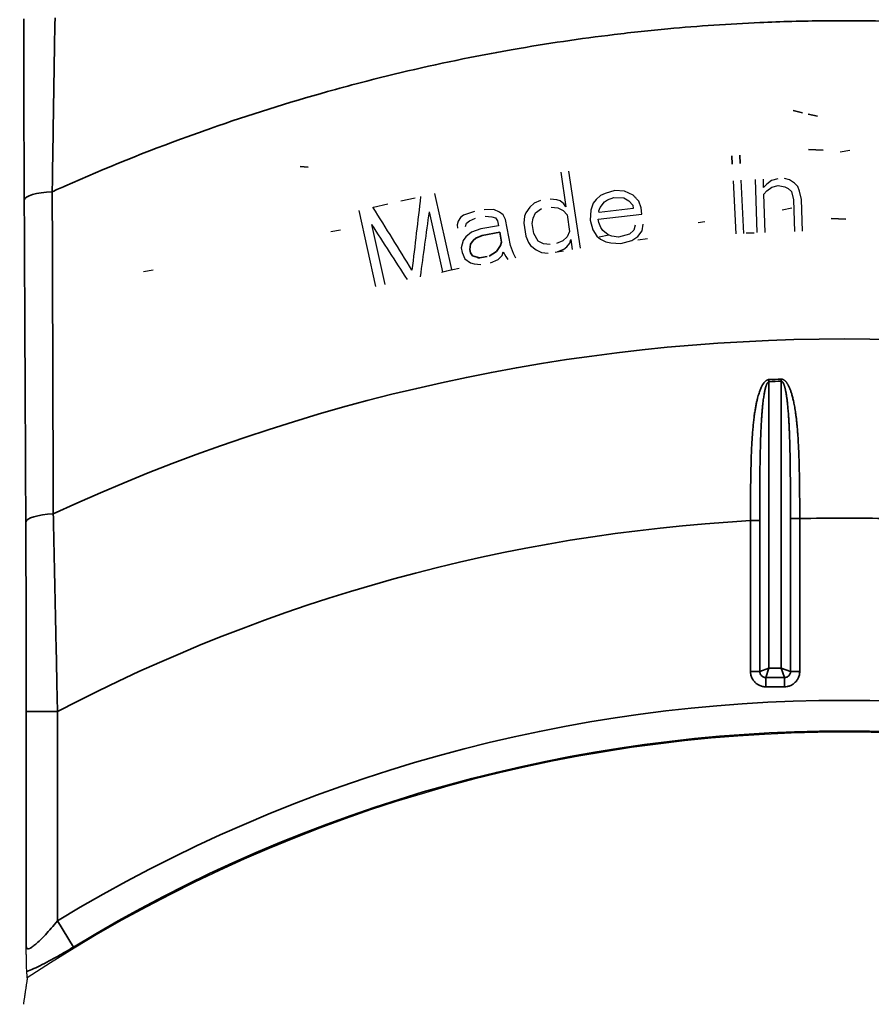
# Model space of a CAD drawing. Header units: millimetres. Extents: x -11430 to 11430, y -488 to 4365.
# Tile 63 of 92: x 1304 to 1331, y 2782 to 2813. Entities that reach past the tile are written whole.
import ezdxf

# ---------------------------------------------------------------- set-up
doc = ezdxf.new("R2010")
doc.units = ezdxf.units.MM
doc.header["$LTSCALE"] = 15
for name, color, linetype, lineweight in [('_Sichtbarkanten', 7, 'Continuous', 25), ('Bemaßung (ISO)', 7, 'Continuous', 25), ('Sichtbar schmal (ISO)', 7, 'Continuous', 35)]:
    doc.layers.add(name, color=color, linetype=linetype, lineweight=lineweight)
doc.styles.add('Notiztext (ISO)', font='verdana.ttf')
doc.dimstyles.new('wedi USA', dxfattribs={"dimscale": 15, "dimtxt": 2.5, "dimasz": 4, "dimexe": 2, "dimexo": 0.8, "dimgap": 0.3, "dimtad": 1, "dimdec": 1, "dimrnd": 1e-08, "dimtxsty": 'Notiztext (ISO)', "dimcen": 0.09, "dimclrd": 7, "dimclre": 7, "dimclrt": 256, "dimadec": 0, "dimazin": 2, "dimtfac": 0.6, "dimtmove": 0, "dimatfit": 3, "dimfxl": 1, "dimtolj": 1, "dimlwd": -1, "dimlwe": -1, "dimarcsym": 0})

# ---------------------------------------------------------------- blocks, each defined once
blk = doc.blocks.new('*D115')
at = {"layer": 'Bemaßung (ISO)', "color": 7, "transparency": 16777216}
for p, q in [((1293.259, 3092.426), (930.259, 3092.426)), ((960.259, 2453.763), (960.259, 3032.426)), ((1293.259, 2393.763), (930.259, 2393.763))]:
    blk.add_line(p, q, dxfattribs=at)
for points in [[(950.259, 3032.426), (970.259, 3032.426), (960.259, 3092.426)], [(950.259, 2453.763), (970.259, 2453.763), (960.259, 2393.763)]]:
    blk.add_solid(points, dxfattribs=at)
at = {"layer": 'Defpoints', "color": 0, "transparency": 16777216}
for p in [(960.259, 3092.426), (1305.259, 3092.426), (1305.259, 2393.763)]:
    blk.add_point(p, dxfattribs=at)
at = {"layer": 'Bemaßung (ISO)', "transparency": 16777216, "insert": (906.948, 2568.173), "char_height": 37.5, "attachment_point": 1, "rotation": 90, "style": 'Notiztext (ISO)'}
blk.add_mtext('\\A1;\\fVerdana|b0|i0;\\H37.3096;700 [27 1/2]"', dxfattribs=at)

msp = doc.modelspace()

# ---------------------------------------------------------------- linework, layer by layer
at = {"layer": '_Sichtbarkanten'}
for p, q in [((1330.115, 2809.12), (1330.421, 2809.175)), ((1321.799, 2806.035), (1321.433, 2808.508)), ((1321.176, 2808.47), (1321.339, 2807.365)), ((1326.686, 2808.199), (1326.776, 2806.5)), ((1327.036, 2806.513), (1326.946, 2808.213)), ((1327.396, 2808.238), (1327.452, 2806.537)), ((1327.665, 2807.981), (1327.657, 2808.247)), ((1327.919, 2808.202), (1327.766, 2808.091)), ((1328.125, 2808.262), (1327.919, 2808.202)), ((1328.491, 2808.221), (1328.333, 2808.269)), ((1328.651, 2808.12), (1328.491, 2808.221)), ((1322.898, 2807.881), (1322.594, 2807.793)), ((1323.215, 2807.864), (1322.898, 2807.881)), ((1323.492, 2807.735), (1323.215, 2807.864)), ((1327.766, 2808.091), (1327.665, 2807.981)), ((1327.672, 2807.768), (1327.773, 2807.878)), ((1327.773, 2807.878), (1327.926, 2807.989)), ((1327.926, 2807.989), (1328.132, 2808.049)), ((1328.132, 2808.049), (1328.342, 2808.003)), ((1328.342, 2808.003), (1328.448, 2807.953)), ((1328.448, 2807.953), (1328.556, 2807.85)), ((1328.759, 2808.017), (1328.651, 2808.12)), ((1328.816, 2807.859), (1328.759, 2808.017)), ((1328.877, 2807.595), (1328.816, 2807.859)), ((1316.05, 2807.549), (1316.508, 2807.651)), ((1317.688, 2805.352), (1317.146, 2807.793)), ((1320.519, 2807.567), (1320.321, 2807.484)), ((1321.042, 2807.59), (1320.829, 2807.612)), ((1321.153, 2807.553), (1321.042, 2807.59)), ((1321.272, 2807.463), (1321.153, 2807.553)), ((1322.301, 2807.599), (1322.21, 2807.481)), ((1322.445, 2807.722), (1322.301, 2807.599)), ((1322.594, 2807.793), (1322.445, 2807.722)), ((1322.572, 2807.522), (1322.67, 2807.587)), ((1322.67, 2807.587), (1322.871, 2807.664)), ((1322.871, 2807.664), (1323.187, 2807.646)), ((1323.187, 2807.646), (1323.354, 2807.558)), ((1323.354, 2807.558), (1323.476, 2807.412)), ((1323.747, 2807.335), (1323.671, 2807.541)), ((1327.712, 2806.546), (1327.672, 2807.768)), ((1328.556, 2807.85), (1328.616, 2807.586)), ((1328.616, 2807.586), (1328.649, 2806.576)), ((1328.91, 2806.585), (1328.877, 2807.595)), ((1314.705, 2807.25), (1315.248, 2804.81)), ((1315.176, 2807.355), (1315.633, 2807.456)), ((1319.034, 2807.272), (1318.717, 2807.269)), ((1319.207, 2807.195), (1319.034, 2807.272)), ((1320.182, 2807.356), (1320.051, 2807.175)), ((1320.321, 2807.484), (1320.182, 2807.356)), ((1320.368, 2807.168), (1320.558, 2807.304)), ((1320.867, 2807.349), (1321.081, 2807.327)), ((1321.081, 2807.327), (1321.251, 2807.245)), ((1321.251, 2807.245), (1321.378, 2807.102)), ((1321.339, 2807.365), (1321.272, 2807.463)), ((1322.131, 2807.258), (1322.115, 2806.935)), ((1322.21, 2807.481), (1322.131, 2807.258)), ((1322.395, 2807.234), (1322.435, 2807.346)), ((1322.401, 2807.182), (1322.395, 2807.234)), ((1323.488, 2807.306), (1322.401, 2807.182)), ((1322.435, 2807.346), (1322.572, 2807.522)), ((1323.476, 2807.412), (1323.488, 2807.306)), ((1323.771, 2807.124), (1323.747, 2807.335)), ((1328.261, 2807.27), (1328.568, 2807.325)), ((1316.956, 2807.205), (1317.383, 2805.284)), ((1317.968, 2807.025), (1317.884, 2806.901)), ((1318.061, 2807.095), (1317.968, 2807.025)), ((1318.41, 2807.213), (1318.061, 2807.095)), ((1318.159, 2806.843), (1318.252, 2806.914)), ((1318.252, 2806.914), (1318.448, 2807.004)), ((1318.755, 2807.059), (1318.97, 2807.044)), ((1318.97, 2807.044), (1319.082, 2807.01)), ((1319.082, 2807.01), (1319.152, 2806.915)), ((1319.152, 2806.915), (1319.18, 2806.758)), ((1319.328, 2807.109), (1319.207, 2807.195)), ((1319.408, 2806.961), (1319.328, 2807.109)), ((1319.56, 2806.124), (1319.408, 2806.961)), ((1320.015, 2807.062), (1319.994, 2806.844)), ((1320.051, 2807.175), (1320.015, 2807.062)), ((1320.26, 2806.829), (1320.288, 2806.995)), ((1320.288, 2806.995), (1320.368, 2807.168)), ((1321.378, 2807.102), (1321.455, 2806.576)), ((1322.115, 2806.935), (1322.203, 2806.624)), ((1322.374, 2806.964), (1323.771, 2807.124)), ((1322.386, 2806.859), (1322.374, 2806.964)), ((1313.818, 2806.577), (1314.127, 2806.623)), ((1315.553, 2804.877), (1315.126, 2806.798)), ((1317.884, 2806.901), (1317.852, 2806.787)), ((1317.852, 2806.787), (1317.871, 2806.683)), ((1318.127, 2806.729), (1318.159, 2806.843)), ((1318.617, 2806.656), (1318.319, 2806.548)), ((1319.18, 2806.758), (1318.617, 2806.656)), ((1319.994, 2806.844), (1320.056, 2806.423)), ((1320.306, 2806.514), (1320.26, 2806.829)), ((1322.203, 2806.624), (1322.331, 2806.424)), ((1322.456, 2806.706), (1322.386, 2806.859)), ((1322.52, 2806.606), (1322.456, 2806.706)), ((1322.693, 2806.465), (1322.52, 2806.606)), ((1323.515, 2806.613), (1323.372, 2806.489)), ((1323.549, 2806.777), (1323.515, 2806.613)), ((1323.78, 2806.59), (1323.807, 2806.807)), ((1325.574, 2806.861), (1325.78, 2806.892)), ((1318.049, 2806.283), (1317.985, 2806.055)), ((1318.133, 2806.406), (1318.049, 2806.283)), ((1318.319, 2806.548), (1318.133, 2806.406)), ((1320.056, 2806.423), (1320.139, 2806.22)), ((1320.448, 2806.266), (1320.306, 2806.514)), ((1321.376, 2806.403), (1321.237, 2806.275)), ((1321.455, 2806.576), (1321.376, 2806.403)), ((1321.458, 2806.2), (1321.494, 2806.313)), ((1321.494, 2806.313), (1321.541, 2805.997)), ((1322.331, 2806.424), (1322.446, 2806.33)), ((1322.405, 2806.401), (1322.71, 2806.469)), ((1322.446, 2806.33), (1322.614, 2806.242)), ((1322.803, 2806.424), (1322.693, 2806.465)), ((1323.016, 2806.395), (1322.803, 2806.424)), ((1323.372, 2806.489), (1323.016, 2806.395)), ((1323.091, 2806.19), (1323.448, 2806.284)), ((1323.448, 2806.284), (1323.643, 2806.413)), ((1323.642, 2806.307), (1323.951, 2806.353)), ((1323.643, 2806.413), (1323.78, 2806.59)), ((1327.106, 2806.526), (1327.366, 2806.534)), ((1317.985, 2806.055), (1318.013, 2805.898)), ((1319.659, 2805.872), (1319.56, 2806.124)), ((1320.139, 2806.22), (1320.206, 2806.123)), ((1320.206, 2806.123), (1320.384, 2805.988)), ((1320.384, 2805.988), (1320.554, 2805.905)), ((1320.618, 2806.183), (1320.448, 2806.266)), ((1320.832, 2806.161), (1320.618, 2806.183)), ((1321.237, 2806.275), (1321.038, 2806.192)), ((1321.077, 2805.929), (1321.276, 2806.012)), ((1321.276, 2806.012), (1321.371, 2806.079)), ((1321.371, 2806.079), (1321.458, 2806.2)), ((1322.614, 2806.242), (1322.775, 2806.207)), ((1322.775, 2806.207), (1323.091, 2806.19)), ((1318.013, 2805.898), (1318.102, 2805.698)), ((1318.102, 2805.698), (1318.285, 2805.568)), ((1318.919, 2805.575), (1319.165, 2805.674)), ((1319.165, 2805.674), (1319.3, 2805.807)), ((1319.3, 2805.807), (1319.332, 2805.921)), ((1319.332, 2805.921), (1319.412, 2805.773)), ((1319.412, 2805.773), (1319.482, 2805.678)), ((1319.738, 2805.724), (1319.659, 2805.872)), ((1320.554, 2805.905), (1320.768, 2805.883)), ((1320.998, 2805.917), (1321.256, 2805.955)), ((1307.823, 2805.293), (1308.13, 2805.349)), ((1317.351, 2805.277), (1317.656, 2805.345)), ((1317.516, 2805.314), (1317.923, 2805.404)), ((1318.285, 2805.568), (1318.397, 2805.535)), ((1318.397, 2805.535), (1318.611, 2805.519))]:
    msp.add_line(p, q, dxfattribs=at)
msp.add_arc((1330.251, 2743.095), 47.457, 56.5611, 123.4389, dxfattribs=at)
for centre, major_axis, ratio, start_param, end_param in [((1242.976, 2181.321), (-271.398, -2297.46), 0.000125, 4.436272, 4.437336), ((1647.354, 2271.236), (-1219.369, 1965.986), 0.000124, 4.987442, 4.988506), ((1239.825, 2242.209), (285.043, 2082.957), 0.000091, 1.29612, 1.297157), ((1624.404, 2327.718), (1140.835, -1765.918), 0.000092, 1.844436, 1.845473)]:
    msp.add_ellipse(centre, major_axis=major_axis, ratio=ratio, start_param=start_param, end_param=end_param, dxfattribs=at)
msp.add_open_spline([(1323.671, 2807.541), (1323.651, 2807.562), (1323.611, 2807.605), (1323.551, 2807.67), (1323.512, 2807.713), (1323.492, 2807.735)], degree=3, dxfattribs=at)
for points, knots in [([(1304.084, 2782.899), (1304.082, 2782.922), (1304.08, 2782.956), (1304.078, 2783.002), (1304.078, 2783.018), (1304.077, 2783.035), (1304.077, 2783.054), (1304.076, 2783.089), (1304.074, 2783.129), (1304.073, 2783.173), (1304.073, 2783.198), (1304.072, 2783.224), (1304.072, 2783.251), (1304.071, 2783.3), (1304.07, 2783.353), (1304.069, 2783.41), (1304.069, 2783.422), (1304.068, 2783.434), (1304.068, 2783.446), (1304.067, 2783.508), (1304.066, 2783.573), (1304.066, 2783.642), (1304.065, 2783.66), (1304.065, 2783.679), (1304.065, 2783.698)], [0, 0, 0, 0, 0.25, 0.25, 0.25, 0.338128, 0.338128, 0.338128, 0.5, 0.5, 0.5, 0.590036, 0.590036, 0.590036, 0.75, 0.75, 0.75, 0.784174, 0.784174, 0.784174, 0.954671, 0.954671, 0.954671, 1, 1, 1, 1]), ([(1304.1, 2782.696), (1304.097, 2782.73), (1304.094, 2782.763), (1304.092, 2782.797), (1304.089, 2782.831), (1304.087, 2782.865), (1304.084, 2782.899)], [0, 0, 0, 0, 0.5, 0.5, 0.5, 0.9999969, 0.9999969, 0.9999969, 0.9999969])]:
    msp.add_open_spline(points, degree=3, knots=knots, dxfattribs=at)
msp.add_rational_spline([(1304.1, 2782.696), (1304.036, 2782.27), (1303.973, 2781.85)], [1.0001792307, 1.00023894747, 1.00023596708], degree=2, dxfattribs=at)
at = {"layer": 'Sichtbar schmal (ISO)'}
for p, q in [((1328.91, 2810.372), (1328.606, 2810.443)), ((1329.392, 2810.259), (1329.09, 2810.33)), ((1329.573, 2809.177), (1329.105, 2809.196)), ((1326.644, 2808.996), (1326.658, 2808.731)), ((1326.918, 2808.744), (1326.904, 2809.01)), ((1313.088, 2808.629), (1312.832, 2808.649)), ((1330.297, 2806.965), (1329.828, 2806.984)), ((1318.283, 2806.163), (1318.366, 2806.286)), ((1318.366, 2806.286), (1318.459, 2806.357)), ((1318.459, 2806.357), (1318.655, 2806.446)), ((1318.655, 2806.446), (1319.218, 2806.549)), ((1319.218, 2806.549), (1319.275, 2806.235)), ((1318.26, 2805.996), (1318.283, 2806.163)), ((1318.279, 2805.892), (1318.26, 2805.996)), ((1319.243, 2806.121), (1319.118, 2805.936)), ((1319.275, 2806.235), (1319.243, 2806.121)), ((1318.349, 2805.796), (1318.279, 2805.892)), ((1318.573, 2805.729), (1318.349, 2805.796)), ((1318.515, 2805.718), (1318.822, 2805.774)), ((1319.118, 2805.936), (1318.881, 2805.785)), ((1327.833, 2801.835), (1327.836, 2801.768)), ((1327.836, 2801.768), (1327.836, 2792.598)), ((1328.227, 2801.85), (1328.229, 2801.782)), ((1328.229, 2792.598), (1328.229, 2801.782)), ((1327.244, 2797.324), (1327.244, 2792.5)), ((1327.244, 2797.324), (1327.54, 2797.324)), ((1327.54, 2797.324), (1327.54, 2792.5)), ((1328.821, 2797.388), (1328.525, 2797.388)), ((1328.525, 2792.5), (1328.525, 2797.388)), ((1328.821, 2792.5), (1328.821, 2797.388)), ((1327.244, 2792.5), (1327.54, 2792.5)), ((1327.54, 2792.5), (1327.836, 2792.598)), ((1327.737, 2792.302), (1327.836, 2792.598)), ((1327.836, 2792.598), (1328.229, 2792.598)), ((1328.525, 2792.5), (1328.229, 2792.598)), ((1328.328, 2792.302), (1328.229, 2792.598)), ((1328.821, 2792.5), (1328.525, 2792.5)), ((1327.737, 2792.302), (1328.328, 2792.302)), ((1327.737, 2792.007), (1327.737, 2792.302)), ((1328.328, 2792.007), (1328.328, 2792.302)), ((1327.737, 2792.007), (1328.328, 2792.007)), ((1304.065, 2791.214), (1304.065, 2783.698)), ((1304.065, 2791.214), (1305.065, 2791.214)), ((1305.065, 2791.214), (1305.065, 2784.518)), ((1305.575, 2783.679), (1305.065, 2784.518))]:
    msp.add_line(p, q, dxfattribs=at)
for radius, start, end in [(60.041, 65.05667, 114.94333), (58.79, 91.97291, 92.35656), (58.723, 91.97291, 92.35656), (54.312, 93.1729, 117.6276), (54.312, 88.4912, 91.5088), (48.479, 58.6998, 121.3002), (47.498, 58.6998, 121.3002)]:
    msp.add_arc((1330.251, 2743.095), radius, start, end, dxfattribs=at)
for centre, ratio, start_param, end_param in [((1305.001, 2807.578), 0.268648, 4.815708, 6.265066), ((1305.051, 2797.276), 0.262162, 4.832236, 6.265099)]:
    msp.add_ellipse(centre, major_axis=(-1, -0.005), ratio=ratio, start_param=start_param, end_param=end_param, dxfattribs=at)
for points, knots in [([(1303.986, 2813.375), (1303.986, 2812.745), (1303.987, 2812.112), (1303.988, 2811.495), (1303.989, 2810.879), (1303.991, 2810.281), (1303.993, 2809.635), (1303.995, 2808.988), (1303.998, 2808.295), (1304.001, 2807.578)], [0, 0, 0, 0, 0.3333333, 0.3333333, 0.3333333, 0.6666667, 0.6666667, 0.6666667, 1, 1, 1, 1]), ([(1304.986, 2813.41), (1304.975, 2812.807), (1304.965, 2812.198), (1304.956, 2811.607), (1304.946, 2811.015), (1304.937, 2810.441), (1304.927, 2809.82), (1304.918, 2809.199), (1304.907, 2808.532), (1304.897, 2807.845)], [0, 0, 0, 0, 0.3333333, 0.3333333, 0.3333333, 0.6666667, 0.6666667, 0.6666667, 1, 1, 1, 1]), ([(1304.897, 2807.845), (1305.032, 2807.906), (1305.168, 2807.967), (1305.304, 2808.027), (1306.602, 2808.603), (1307.918, 2809.133), (1309.248, 2809.617), (1309.486, 2809.703), (1309.724, 2809.788), (1309.963, 2809.872), (1311.199, 2810.304), (1312.446, 2810.696), (1313.706, 2811.048), (1314.054, 2811.145), (1314.403, 2811.239), (1314.753, 2811.33), (1315.914, 2811.633), (1317.084, 2811.902), (1318.261, 2812.136), (1318.721, 2812.227), (1319.182, 2812.313), (1319.644, 2812.394), (1320.72, 2812.583), (1321.8, 2812.743), (1322.883, 2812.873), (1323.456, 2812.943), (1324.029, 2813.004), (1324.603, 2813.057), (1325.583, 2813.147), (1326.564, 2813.214), (1327.547, 2813.257), (1328.231, 2813.287), (1328.915, 2813.306), (1329.599, 2813.313), (1330.476, 2813.323), (1331.354, 2813.313), (1332.23, 2813.285), (1333.022, 2813.259), (1333.813, 2813.219), (1334.603, 2813.162), (1335.368, 2813.108), (1336.132, 2813.04), (1336.894, 2812.957), (1337.789, 2812.859), (1338.682, 2812.742), (1339.577, 2812.605), (1340.231, 2812.504), (1340.886, 2812.393), (1341.543, 2812.27), (1342.545, 2812.083), (1343.552, 2811.869), (1344.564, 2811.627), (1345.124, 2811.492), (1345.686, 2811.35), (1346.248, 2811.198), (1347.375, 2810.894), (1348.506, 2810.555), (1349.629, 2810.182), (1350.08, 2810.032), (1350.531, 2809.876), (1350.979, 2809.716), (1352.207, 2809.276), (1353.421, 2808.797), (1354.622, 2808.279), (1354.951, 2808.137), (1355.278, 2807.992), (1355.604, 2807.845)], [0, 0, 0, 0, 0.008623, 0.008623, 0.008623, 0.090909, 0.090909, 0.090909, 0.105629, 0.105629, 0.105629, 0.181818, 0.181818, 0.181818, 0.202874, 0.202874, 0.202874, 0.272727, 0.272727, 0.272727, 0.300046, 0.300046, 0.300046, 0.363636, 0.363636, 0.363636, 0.397236, 0.397236, 0.397236, 0.454545, 0.454545, 0.454545, 0.494391, 0.494391, 0.494391, 0.545455, 0.545455, 0.545455, 0.59165, 0.59165, 0.59165, 0.636364, 0.636364, 0.636364, 0.6889, 0.6889, 0.6889, 0.727273, 0.727273, 0.727273, 0.785788, 0.785788, 0.785788, 0.818182, 0.818182, 0.818182, 0.883039, 0.883039, 0.883039, 0.909091, 0.909091, 0.909091, 0.980481, 0.980481, 0.980481, 1, 1, 1, 1]), ([(1304.001, 2807.578), (1304.007, 2806.482), (1304.012, 2805.371), (1304.017, 2804.279), (1304.023, 2803.187), (1304.028, 2802.114), (1304.033, 2800.958), (1304.039, 2799.802), (1304.045, 2798.563), (1304.051, 2797.276)], [0, 0, 0, 0, 0.333333, 0.333333, 0.333333, 0.666667, 0.666667, 0.666667, 1, 1, 1, 1]), ([(1304.897, 2807.845), (1304.901, 2806.749), (1304.904, 2805.637), (1304.908, 2804.544), (1304.912, 2803.451), (1304.915, 2802.378), (1304.919, 2801.221), (1304.922, 2800.064), (1304.926, 2798.823), (1304.93, 2797.535)], [0, 0, 0, 0, 0.333333, 0.333333, 0.333333, 0.666667, 0.666667, 0.666667, 1, 1, 1, 1]), ([(1327.833, 2801.835), (1327.827, 2801.834), (1327.82, 2801.834), (1327.814, 2801.833), (1327.807, 2801.831), (1327.801, 2801.83), (1327.794, 2801.827), (1327.788, 2801.825), (1327.781, 2801.823), (1327.774, 2801.819), (1327.767, 2801.816), (1327.76, 2801.812), (1327.754, 2801.808), (1327.747, 2801.803), (1327.74, 2801.799), (1327.733, 2801.793), (1327.726, 2801.787), (1327.719, 2801.781), (1327.712, 2801.775), (1327.705, 2801.768), (1327.698, 2801.761), (1327.691, 2801.753), (1327.684, 2801.745), (1327.678, 2801.737), (1327.671, 2801.727), (1327.664, 2801.718), (1327.657, 2801.708), (1327.65, 2801.698), (1327.643, 2801.687), (1327.636, 2801.676), (1327.628, 2801.664), (1327.621, 2801.651), (1327.614, 2801.638), (1327.607, 2801.625), (1327.6, 2801.611), (1327.593, 2801.596), (1327.585, 2801.58), (1327.578, 2801.564), (1327.571, 2801.547), (1327.563, 2801.529), (1327.556, 2801.511), (1327.548, 2801.492), (1327.541, 2801.471), (1327.533, 2801.451), (1327.526, 2801.429), (1327.518, 2801.405), (1327.51, 2801.381), (1327.503, 2801.356), (1327.495, 2801.329), (1327.487, 2801.303), (1327.479, 2801.274), (1327.471, 2801.243), (1327.464, 2801.212), (1327.456, 2801.179), (1327.448, 2801.144), (1327.44, 2801.108), (1327.432, 2801.07), (1327.424, 2801.03), (1327.416, 2800.989), (1327.408, 2800.947), (1327.401, 2800.902), (1327.393, 2800.857), (1327.386, 2800.81), (1327.378, 2800.761), (1327.371, 2800.712), (1327.364, 2800.66), (1327.358, 2800.607), (1327.351, 2800.553), (1327.345, 2800.497), (1327.339, 2800.439), (1327.333, 2800.381), (1327.327, 2800.32), (1327.321, 2800.257), (1327.316, 2800.194), (1327.31, 2800.128), (1327.305, 2800.059), (1327.3, 2799.99), (1327.296, 2799.918), (1327.291, 2799.842), (1327.287, 2799.767), (1327.283, 2799.688), (1327.279, 2799.606), (1327.276, 2799.524), (1327.272, 2799.439), (1327.269, 2799.351), (1327.266, 2799.263), (1327.263, 2799.172), (1327.261, 2799.078), (1327.258, 2798.984), (1327.256, 2798.886), (1327.255, 2798.785), (1327.253, 2798.683), (1327.251, 2798.576), (1327.25, 2798.465), (1327.248, 2798.354), (1327.247, 2798.238), (1327.247, 2798.116), (1327.246, 2797.995), (1327.245, 2797.868), (1327.245, 2797.736), (1327.244, 2797.604), (1327.244, 2797.467), (1327.244, 2797.324)], [0, 0, 0, 0, 0.029412, 0.029412, 0.029412, 0.058824, 0.058824, 0.058824, 0.088235, 0.088235, 0.088235, 0.117647, 0.117647, 0.117647, 0.147059, 0.147059, 0.147059, 0.176471, 0.176471, 0.176471, 0.205882, 0.205882, 0.205882, 0.235294, 0.235294, 0.235294, 0.264706, 0.264706, 0.264706, 0.294118, 0.294118, 0.294118, 0.323529, 0.323529, 0.323529, 0.352941, 0.352941, 0.352941, 0.382353, 0.382353, 0.382353, 0.411765, 0.411765, 0.411765, 0.441176, 0.441176, 0.441176, 0.470588, 0.470588, 0.470588, 0.5, 0.5, 0.5, 0.529412, 0.529412, 0.529412, 0.558824, 0.558824, 0.558824, 0.588235, 0.588235, 0.588235, 0.617647, 0.617647, 0.617647, 0.647059, 0.647059, 0.647059, 0.676471, 0.676471, 0.676471, 0.705882, 0.705882, 0.705882, 0.735294, 0.735294, 0.735294, 0.764706, 0.764706, 0.764706, 0.794118, 0.794118, 0.794118, 0.823529, 0.823529, 0.823529, 0.852941, 0.852941, 0.852941, 0.882353, 0.882353, 0.882353, 0.911765, 0.911765, 0.911765, 0.941176, 0.941176, 0.941176, 0.970588, 0.970588, 0.970588, 1, 1, 1, 1]), ([(1327.836, 2801.768), (1327.833, 2801.767), (1327.83, 2801.767), (1327.826, 2801.765), (1327.823, 2801.764), (1327.82, 2801.763), (1327.816, 2801.76), (1327.813, 2801.758), (1327.81, 2801.756), (1327.806, 2801.752), (1327.803, 2801.749), (1327.8, 2801.745), (1327.796, 2801.741), (1327.793, 2801.737), (1327.789, 2801.732), (1327.786, 2801.726), (1327.782, 2801.721), (1327.779, 2801.715), (1327.776, 2801.708), (1327.772, 2801.702), (1327.769, 2801.695), (1327.765, 2801.687), (1327.762, 2801.679), (1327.758, 2801.671), (1327.755, 2801.662), (1327.751, 2801.653), (1327.748, 2801.643), (1327.744, 2801.633), (1327.741, 2801.622), (1327.737, 2801.611), (1327.734, 2801.599), (1327.73, 2801.587), (1327.727, 2801.574), (1327.723, 2801.56), (1327.719, 2801.547), (1327.716, 2801.532), (1327.712, 2801.517), (1327.708, 2801.501), (1327.705, 2801.484), (1327.701, 2801.466), (1327.697, 2801.449), (1327.694, 2801.43), (1327.69, 2801.409), (1327.686, 2801.389), (1327.682, 2801.367), (1327.678, 2801.344), (1327.675, 2801.321), (1327.671, 2801.296), (1327.667, 2801.27), (1327.663, 2801.243), (1327.659, 2801.215), (1327.655, 2801.185), (1327.651, 2801.154), (1327.647, 2801.122), (1327.643, 2801.087), (1327.639, 2801.052), (1327.635, 2801.014), (1327.631, 2800.975), (1327.627, 2800.935), (1327.623, 2800.893), (1327.62, 2800.848), (1327.616, 2800.804), (1327.612, 2800.758), (1327.609, 2800.709), (1327.605, 2800.661), (1327.601, 2800.611), (1327.598, 2800.558), (1327.595, 2800.505), (1327.592, 2800.45), (1327.589, 2800.393), (1327.585, 2800.335), (1327.583, 2800.275), (1327.58, 2800.213), (1327.577, 2800.151), (1327.574, 2800.086), (1327.572, 2800.018), (1327.569, 2799.95), (1327.567, 2799.879), (1327.565, 2799.805), (1327.563, 2799.73), (1327.56, 2799.653), (1327.559, 2799.572), (1327.557, 2799.491), (1327.555, 2799.407), (1327.553, 2799.321), (1327.552, 2799.234), (1327.55, 2799.145), (1327.549, 2799.052), (1327.548, 2798.959), (1327.547, 2798.863), (1327.546, 2798.763), (1327.545, 2798.662), (1327.544, 2798.558), (1327.543, 2798.448), (1327.543, 2798.339), (1327.542, 2798.224), (1327.542, 2798.105), (1327.541, 2797.985), (1327.541, 2797.86), (1327.541, 2797.73), (1327.54, 2797.6), (1327.54, 2797.465), (1327.54, 2797.324)], [0, 0, 0, 0, 0.029412, 0.029412, 0.029412, 0.058824, 0.058824, 0.058824, 0.088235, 0.088235, 0.088235, 0.117647, 0.117647, 0.117647, 0.147059, 0.147059, 0.147059, 0.176471, 0.176471, 0.176471, 0.205882, 0.205882, 0.205882, 0.235294, 0.235294, 0.235294, 0.264706, 0.264706, 0.264706, 0.294118, 0.294118, 0.294118, 0.323529, 0.323529, 0.323529, 0.352941, 0.352941, 0.352941, 0.382353, 0.382353, 0.382353, 0.411765, 0.411765, 0.411765, 0.441176, 0.441176, 0.441176, 0.470588, 0.470588, 0.470588, 0.5, 0.5, 0.5, 0.529412, 0.529412, 0.529412, 0.558824, 0.558824, 0.558824, 0.588235, 0.588235, 0.588235, 0.617647, 0.617647, 0.617647, 0.647059, 0.647059, 0.647059, 0.676471, 0.676471, 0.676471, 0.705882, 0.705882, 0.705882, 0.735294, 0.735294, 0.735294, 0.764706, 0.764706, 0.764706, 0.794118, 0.794118, 0.794118, 0.823529, 0.823529, 0.823529, 0.852941, 0.852941, 0.852941, 0.882353, 0.882353, 0.882353, 0.911765, 0.911765, 0.911765, 0.941176, 0.941176, 0.941176, 0.970588, 0.970588, 0.970588, 1, 1, 1, 1]), ([(1328.821, 2797.388), (1328.821, 2797.515), (1328.82, 2797.638), (1328.82, 2797.756), (1328.819, 2797.874), (1328.819, 2797.987), (1328.818, 2798.096), (1328.817, 2798.205), (1328.816, 2798.311), (1328.815, 2798.412), (1328.814, 2798.513), (1328.813, 2798.611), (1328.811, 2798.704), (1328.81, 2798.798), (1328.808, 2798.888), (1328.806, 2798.974), (1328.804, 2799.06), (1328.802, 2799.143), (1328.8, 2799.222), (1328.797, 2799.302), (1328.795, 2799.378), (1328.792, 2799.45), (1328.789, 2799.523), (1328.786, 2799.593), (1328.783, 2799.659), (1328.78, 2799.726), (1328.777, 2799.79), (1328.773, 2799.851), (1328.77, 2799.912), (1328.766, 2799.97), (1328.763, 2800.026), (1328.759, 2800.082), (1328.755, 2800.135), (1328.751, 2800.186), (1328.747, 2800.237), (1328.743, 2800.286), (1328.739, 2800.333), (1328.734, 2800.38), (1328.73, 2800.425), (1328.725, 2800.468), (1328.721, 2800.511), (1328.716, 2800.552), (1328.712, 2800.592), (1328.707, 2800.631), (1328.702, 2800.669), (1328.697, 2800.706), (1328.693, 2800.742), (1328.688, 2800.777), (1328.683, 2800.811), (1328.678, 2800.844), (1328.673, 2800.876), (1328.668, 2800.907), (1328.662, 2800.938), (1328.657, 2800.968), (1328.652, 2800.997), (1328.647, 2801.025), (1328.642, 2801.052), (1328.636, 2801.079), (1328.631, 2801.105), (1328.626, 2801.13), (1328.621, 2801.154), (1328.615, 2801.178), (1328.61, 2801.202), (1328.605, 2801.224), (1328.599, 2801.246), (1328.594, 2801.267), (1328.589, 2801.288), (1328.583, 2801.308), (1328.578, 2801.328), (1328.572, 2801.347), (1328.567, 2801.366), (1328.561, 2801.384), (1328.556, 2801.402), (1328.551, 2801.419), (1328.545, 2801.436), (1328.54, 2801.452), (1328.534, 2801.468), (1328.529, 2801.483), (1328.524, 2801.497), (1328.518, 2801.512), (1328.513, 2801.526), (1328.508, 2801.539), (1328.502, 2801.552), (1328.497, 2801.565), (1328.492, 2801.576), (1328.487, 2801.588), (1328.482, 2801.599), (1328.477, 2801.61), (1328.472, 2801.621), (1328.467, 2801.631), (1328.462, 2801.64), (1328.457, 2801.65), (1328.452, 2801.659), (1328.447, 2801.668), (1328.442, 2801.676), (1328.438, 2801.684), (1328.433, 2801.692), (1328.428, 2801.7), (1328.424, 2801.707), (1328.419, 2801.714), (1328.415, 2801.721), (1328.41, 2801.727), (1328.405, 2801.734), (1328.401, 2801.74), (1328.396, 2801.746), (1328.392, 2801.751), (1328.387, 2801.757), (1328.383, 2801.763), (1328.378, 2801.768), (1328.374, 2801.773), (1328.369, 2801.778), (1328.365, 2801.783), (1328.36, 2801.788), (1328.355, 2801.792), (1328.35, 2801.797), (1328.345, 2801.801), (1328.34, 2801.805), (1328.335, 2801.809), (1328.33, 2801.813), (1328.325, 2801.817), (1328.319, 2801.821), (1328.314, 2801.825), (1328.308, 2801.828), (1328.301, 2801.832), (1328.295, 2801.835), (1328.288, 2801.838), (1328.28, 2801.841), (1328.273, 2801.843), (1328.265, 2801.846), (1328.256, 2801.847), (1328.247, 2801.849), (1328.237, 2801.85), (1328.227, 2801.85)], [0, 0, 0, 0, 0.022727, 0.022727, 0.022727, 0.045455, 0.045455, 0.045455, 0.068182, 0.068182, 0.068182, 0.090909, 0.090909, 0.090909, 0.113636, 0.113636, 0.113636, 0.136364, 0.136364, 0.136364, 0.159091, 0.159091, 0.159091, 0.181818, 0.181818, 0.181818, 0.204545, 0.204545, 0.204545, 0.227273, 0.227273, 0.227273, 0.25, 0.25, 0.25, 0.272727, 0.272727, 0.272727, 0.295455, 0.295455, 0.295455, 0.318182, 0.318182, 0.318182, 0.340909, 0.340909, 0.340909, 0.363636, 0.363636, 0.363636, 0.386364, 0.386364, 0.386364, 0.409091, 0.409091, 0.409091, 0.431818, 0.431818, 0.431818, 0.454545, 0.454545, 0.454545, 0.477273, 0.477273, 0.477273, 0.5, 0.5, 0.5, 0.522727, 0.522727, 0.522727, 0.545455, 0.545455, 0.545455, 0.568182, 0.568182, 0.568182, 0.590909, 0.590909, 0.590909, 0.613636, 0.613636, 0.613636, 0.636364, 0.636364, 0.636364, 0.659091, 0.659091, 0.659091, 0.681818, 0.681818, 0.681818, 0.704545, 0.704545, 0.704545, 0.727273, 0.727273, 0.727273, 0.75, 0.75, 0.75, 0.772727, 0.772727, 0.772727, 0.795455, 0.795455, 0.795455, 0.818182, 0.818182, 0.818182, 0.840909, 0.840909, 0.840909, 0.863636, 0.863636, 0.863636, 0.886364, 0.886364, 0.886364, 0.909091, 0.909091, 0.909091, 0.931818, 0.931818, 0.931818, 0.954545, 0.954545, 0.954545, 0.977273, 0.977273, 0.977273, 1, 1, 1, 1]), ([(1328.525, 2797.388), (1328.525, 2797.513), (1328.525, 2797.634), (1328.524, 2797.75), (1328.524, 2797.866), (1328.524, 2797.978), (1328.524, 2798.086), (1328.523, 2798.193), (1328.523, 2798.297), (1328.522, 2798.397), (1328.522, 2798.496), (1328.521, 2798.592), (1328.52, 2798.684), (1328.52, 2798.777), (1328.519, 2798.865), (1328.518, 2798.95), (1328.517, 2799.035), (1328.516, 2799.116), (1328.515, 2799.195), (1328.514, 2799.273), (1328.512, 2799.348), (1328.511, 2799.419), (1328.51, 2799.491), (1328.508, 2799.56), (1328.507, 2799.625), (1328.505, 2799.691), (1328.503, 2799.754), (1328.502, 2799.814), (1328.5, 2799.874), (1328.498, 2799.931), (1328.496, 2799.986), (1328.494, 2800.041), (1328.493, 2800.094), (1328.491, 2800.144), (1328.489, 2800.194), (1328.486, 2800.243), (1328.484, 2800.289), (1328.482, 2800.335), (1328.48, 2800.379), (1328.478, 2800.422), (1328.476, 2800.464), (1328.473, 2800.505), (1328.471, 2800.544), (1328.469, 2800.583), (1328.466, 2800.62), (1328.464, 2800.656), (1328.461, 2800.692), (1328.459, 2800.726), (1328.457, 2800.759), (1328.454, 2800.792), (1328.452, 2800.824), (1328.449, 2800.855), (1328.446, 2800.885), (1328.444, 2800.914), (1328.441, 2800.942), (1328.439, 2800.971), (1328.436, 2800.997), (1328.433, 2801.023), (1328.431, 2801.049), (1328.428, 2801.074), (1328.426, 2801.098), (1328.423, 2801.122), (1328.42, 2801.144), (1328.418, 2801.166), (1328.415, 2801.188), (1328.412, 2801.209), (1328.41, 2801.229), (1328.407, 2801.25), (1328.404, 2801.269), (1328.401, 2801.288), (1328.399, 2801.306), (1328.396, 2801.324), (1328.393, 2801.341), (1328.391, 2801.358), (1328.388, 2801.375), (1328.385, 2801.391), (1328.383, 2801.406), (1328.38, 2801.421), (1328.377, 2801.436), (1328.374, 2801.45), (1328.372, 2801.464), (1328.369, 2801.477), (1328.367, 2801.49), (1328.364, 2801.502), (1328.361, 2801.513), (1328.359, 2801.525), (1328.356, 2801.536), (1328.354, 2801.547), (1328.351, 2801.557), (1328.349, 2801.567), (1328.346, 2801.576), (1328.344, 2801.586), (1328.341, 2801.595), (1328.339, 2801.603), (1328.337, 2801.612), (1328.334, 2801.62), (1328.332, 2801.627), (1328.33, 2801.635), (1328.327, 2801.642), (1328.325, 2801.649), (1328.323, 2801.656), (1328.32, 2801.662), (1328.318, 2801.668), (1328.316, 2801.674), (1328.314, 2801.68), (1328.311, 2801.686), (1328.309, 2801.692), (1328.307, 2801.697), (1328.305, 2801.702), (1328.302, 2801.707), (1328.3, 2801.712), (1328.298, 2801.717), (1328.295, 2801.721), (1328.293, 2801.726), (1328.291, 2801.73), (1328.288, 2801.735), (1328.286, 2801.739), (1328.283, 2801.743), (1328.281, 2801.747), (1328.278, 2801.751), (1328.275, 2801.754), (1328.272, 2801.758), (1328.269, 2801.761), (1328.266, 2801.765), (1328.263, 2801.768), (1328.26, 2801.771), (1328.256, 2801.774), (1328.252, 2801.776), (1328.248, 2801.779), (1328.243, 2801.78), (1328.239, 2801.782), (1328.234, 2801.783), (1328.229, 2801.782)], [0, 0, 0, 0, 0.022727, 0.022727, 0.022727, 0.045455, 0.045455, 0.045455, 0.068182, 0.068182, 0.068182, 0.090909, 0.090909, 0.090909, 0.113636, 0.113636, 0.113636, 0.136364, 0.136364, 0.136364, 0.159091, 0.159091, 0.159091, 0.181818, 0.181818, 0.181818, 0.204545, 0.204545, 0.204545, 0.227273, 0.227273, 0.227273, 0.25, 0.25, 0.25, 0.272727, 0.272727, 0.272727, 0.295455, 0.295455, 0.295455, 0.318182, 0.318182, 0.318182, 0.340909, 0.340909, 0.340909, 0.363636, 0.363636, 0.363636, 0.386364, 0.386364, 0.386364, 0.409091, 0.409091, 0.409091, 0.431818, 0.431818, 0.431818, 0.454545, 0.454545, 0.454545, 0.477273, 0.477273, 0.477273, 0.5, 0.5, 0.5, 0.522727, 0.522727, 0.522727, 0.545455, 0.545455, 0.545455, 0.568182, 0.568182, 0.568182, 0.590909, 0.590909, 0.590909, 0.613636, 0.613636, 0.613636, 0.636364, 0.636364, 0.636364, 0.659091, 0.659091, 0.659091, 0.681818, 0.681818, 0.681818, 0.704545, 0.704545, 0.704545, 0.727273, 0.727273, 0.727273, 0.75, 0.75, 0.75, 0.772727, 0.772727, 0.772727, 0.795455, 0.795455, 0.795455, 0.818182, 0.818182, 0.818182, 0.840909, 0.840909, 0.840909, 0.863636, 0.863636, 0.863636, 0.886364, 0.886364, 0.886364, 0.909091, 0.909091, 0.909091, 0.931818, 0.931818, 0.931818, 0.954545, 0.954545, 0.954545, 0.977273, 0.977273, 0.977273, 1, 1, 1, 1]), ([(1304.93, 2797.535), (1304.945, 2796.876), (1304.959, 2796.2), (1304.974, 2795.538), (1304.988, 2794.875), (1305.002, 2794.227), (1305.017, 2793.514), (1305.032, 2792.801), (1305.048, 2792.024), (1305.065, 2791.214)], [0, 0, 0, 0, 0.333333, 0.333333, 0.333333, 0.666667, 0.666667, 0.666667, 1, 1, 1, 1]), ([(1304.051, 2797.276), (1304.054, 2796.642), (1304.056, 2795.996), (1304.058, 2795.362), (1304.06, 2794.727), (1304.062, 2794.105), (1304.063, 2793.421), (1304.064, 2792.738), (1304.065, 2791.994), (1304.065, 2791.214)], [0, 0, 0, 0, 0.333333, 0.333333, 0.333333, 0.666667, 0.666667, 0.666667, 1, 1, 1, 1]), ([(1327.54, 2792.5), (1327.54, 2792.487), (1327.541, 2792.473), (1327.544, 2792.46), (1327.547, 2792.446), (1327.551, 2792.432), (1327.558, 2792.417), (1327.564, 2792.403), (1327.572, 2792.389), (1327.582, 2792.377), (1327.592, 2792.365), (1327.603, 2792.354), (1327.614, 2792.345), (1327.626, 2792.336), (1327.638, 2792.328), (1327.651, 2792.322), (1327.664, 2792.315), (1327.678, 2792.31), (1327.693, 2792.307), (1327.707, 2792.304), (1327.722, 2792.302), (1327.737, 2792.302)], [0, 0, 0, 0, 0.1428571, 0.1428571, 0.1428571, 0.2857143, 0.2857143, 0.2857143, 0.4285714, 0.4285714, 0.4285714, 0.5714286, 0.5714286, 0.5714286, 0.7142857, 0.7142857, 0.7142857, 0.8571429, 0.8571429, 0.8571429, 1, 1, 1, 1]), ([(1328.328, 2792.302), (1328.34, 2792.302), (1328.354, 2792.303), (1328.368, 2792.306), (1328.381, 2792.309), (1328.396, 2792.313), (1328.41, 2792.32), (1328.424, 2792.326), (1328.438, 2792.335), (1328.45, 2792.344), (1328.462, 2792.354), (1328.473, 2792.365), (1328.482, 2792.376), (1328.491, 2792.388), (1328.499, 2792.4), (1328.505, 2792.413), (1328.512, 2792.426), (1328.517, 2792.44), (1328.52, 2792.455), (1328.523, 2792.47), (1328.525, 2792.484), (1328.525, 2792.5)], [0, 0, 0, 0, 0.1428571, 0.1428571, 0.1428571, 0.2857143, 0.2857143, 0.2857143, 0.4285714, 0.4285714, 0.4285714, 0.5714286, 0.5714286, 0.5714286, 0.7142857, 0.7142857, 0.7142857, 0.8571429, 0.8571429, 0.8571429, 0.9999998, 0.9999998, 0.9999998, 0.9999998]), ([(1304.065, 2783.698), (1304.066, 2783.675), (1304.071, 2783.657), (1304.079, 2783.645), (1304.088, 2783.633), (1304.1, 2783.627), (1304.116, 2783.625), (1304.132, 2783.624), (1304.151, 2783.628), (1304.175, 2783.638), (1304.199, 2783.648), (1304.227, 2783.664), (1304.26, 2783.686), (1304.293, 2783.709), (1304.331, 2783.739), (1304.374, 2783.775), (1304.417, 2783.812), (1304.464, 2783.856), (1304.515, 2783.906), (1304.567, 2783.957), (1304.622, 2784.013), (1304.681, 2784.076), (1304.739, 2784.139), (1304.801, 2784.208), (1304.865, 2784.282), (1304.93, 2784.356), (1304.996, 2784.435), (1305.065, 2784.518)], [0, 0, 0, 0, 0.111111, 0.111111, 0.111111, 0.222222, 0.222222, 0.222222, 0.333333, 0.333333, 0.333333, 0.444444, 0.444444, 0.444444, 0.555556, 0.555556, 0.555556, 0.666667, 0.666667, 0.666667, 0.777778, 0.777778, 0.777778, 0.888889, 0.888889, 0.888889, 1, 1, 1, 1])]:
    msp.add_open_spline(points, degree=3, knots=knots, dxfattribs=at)
for points in [[(1327.244, 2792.5), (1327.244, 2792.467), (1327.251, 2792.401), (1327.284, 2792.295), (1327.347, 2792.19), (1327.429, 2792.11), (1327.52, 2792.053), (1327.626, 2792.015), (1327.699, 2792.007), (1327.737, 2792.007)], [(1328.328, 2792.007), (1328.36, 2792.007), (1328.426, 2792.013), (1328.532, 2792.046), (1328.637, 2792.109), (1328.717, 2792.191), (1328.774, 2792.282), (1328.812, 2792.388), (1328.821, 2792.462), (1328.821, 2792.5)], [(1304.084, 2782.899), (1304.152, 2782.924), (1304.3, 2782.986), (1304.569, 2783.114), (1304.875, 2783.274), (1305.213, 2783.463), (1305.451, 2783.604), (1305.575, 2783.679)]]:
    msp.add_open_spline(points, degree=3, dxfattribs=at)

# ---------------------------------------------------------------- dimensions: what is measured, and where the dimension line sits
at = {"layer": 'Bemaßung (ISO)', "color": 7}
dim = msp.add_linear_dim(base=(960.259, 3092.426), p1=(1305.259, 2393.763), p2=(1305.259, 3092.426), angle=270, text='\\fVerdana|b0|i0;\\H37.3096;<>"', dimstyle='wedi USA', override={"dimgap": 0.3, "dimdec": 1, "dimlfac": 1.001914, "dimtol": 0, "dimlim": 0, "dimtp": 0, "dimtm": 0, "dimtdec": 2, "dimtofl": 0, "dimatfit": 1}, dxfattribs=at)
dim.commit()
dim.dimension.update_dxf_attribs({"geometry": '*D115', "text_midpoint": (960.259, 2743.095), "dimtype": 160})

doc.saveas('drawing.dxf')
